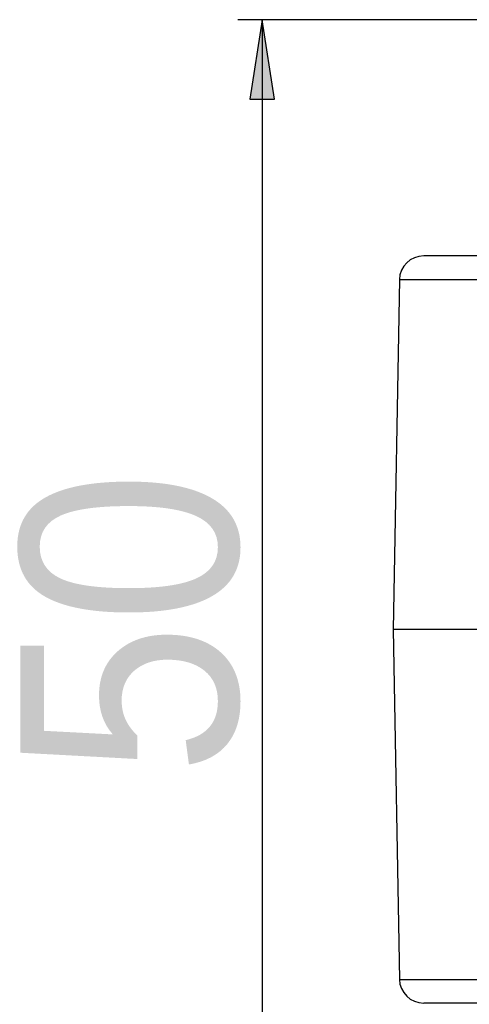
# Model space of a CAD drawing. Extents: x 0 to 333, y 0 to 297.
# Tile 20 of 26: x 269 to 279, y 152 to 175. Entities that reach past the tile are written whole.
import ezdxf

# ---------------------------------------------------------------- set-up
doc = ezdxf.new("R2010")
doc.units = 0
doc.layers.get('0').update_dxf_attribs({"linetype": 'CONTINUOUS'})

# ---------------------------------------------------------------- blocks, each defined once
blk = doc.blocks.new('*U1303')
at = {"color": 7}
blk.add_solid([(274.323, 172.86), (274.036, 172.86), (274.323, 174.71)], dxfattribs=at)
at = {"color": 7, "extrusion": (0, 0, -1)}
blk.add_solid([(-274.323, 172.86), (-274.323, 174.71), (-274.61, 172.86)], dxfattribs=at)
blk = doc.blocks.new('BLOCK_1236')
blk.add_lwpolyline([(274.323, 174.71), (274.036, 172.86), (274.61, 172.86), (274.323, 174.71)])
at = {"color": 7}
blk.add_blockref('*U1303', (0, 0), dxfattribs=at)
blk = doc.blocks.new('BLOCK_1238')
blk.add_lwpolyline([(292.252, 174.71), (273.757, 174.71)])
blk = doc.blocks.new('BLOCK_1240')
blk.add_lwpolyline([(274.323, 174.71), (274.323, 146.642)])
blk = doc.blocks.new('BLOCK_1241')
at = {"color": 7, "insert": (273.823, 157.142), "char_height": 5.03767, "attachment_point": 7, "rotation": 90}
blk.add_mtext('\\fArial|b0|i0|c0|p34;\\W0.9045;50', dxfattribs=at)

msp = doc.modelspace()

# ---------------------------------------------------------------- linework, layer by layer
at = {"color": 7}
for points in [[(281.069, 169.219), (278.077, 169.219)], [(277.512, 168.669), (277.369, 160.536)], [(277.369, 160.536), (277.512, 152.402)], [(279.397, 160.536), (277.369, 160.536)], [(281.069, 151.852), (278.077, 151.852)]]:
    msp.add_lwpolyline(points, dxfattribs=at)
at = {"color": 253}
for points in [[(277.512, 168.669), (280.367, 168.669)], [(277.512, 152.402), (280.367, 152.402)]]:
    msp.add_lwpolyline(points, dxfattribs=at)
at = {"color": 7}
for points in [[(278.077, 169.219), (277.77, 169.22), (277.517, 168.974), (277.512, 168.669)], [(277.512, 152.402), (277.517, 152.097), (277.77, 151.851), (278.077, 151.852)]]:
    msp.add_open_spline(points, degree=3, dxfattribs=at)

# ---------------------------------------------------------------- block references
for name in ['BLOCK_1238', 'BLOCK_1236', 'BLOCK_1240', 'BLOCK_1241']:
    msp.add_blockref(name, (0, 0))

doc.saveas('drawing.dxf')
